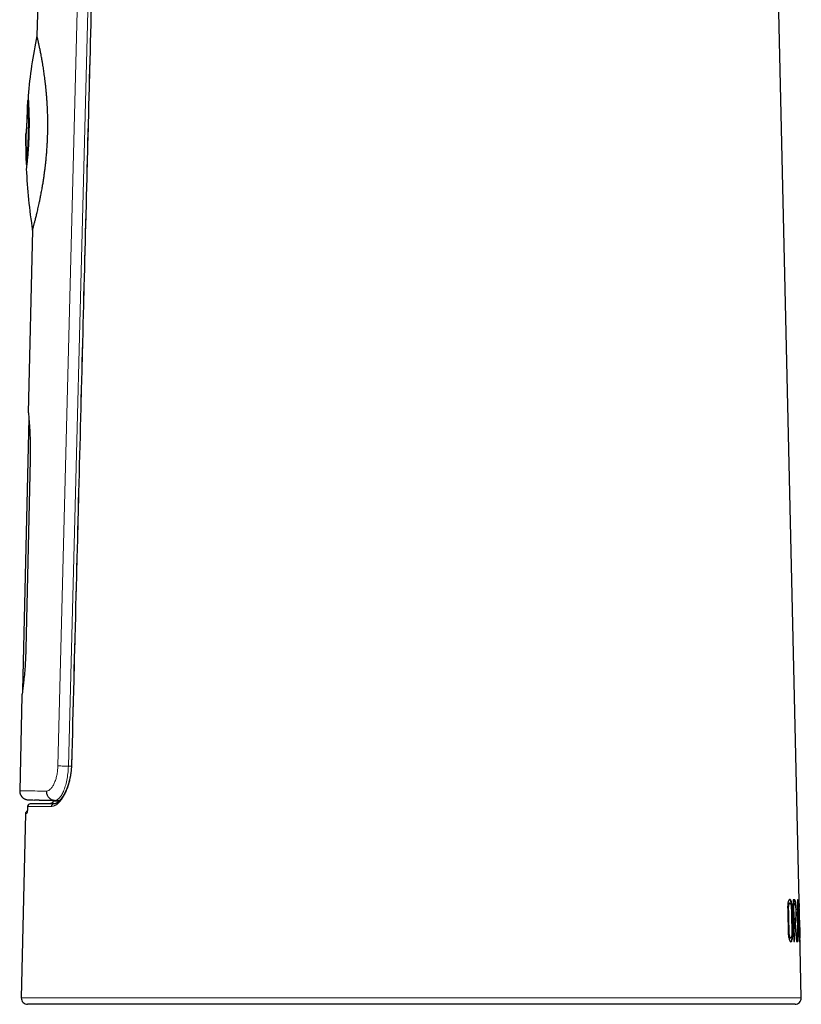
# Model space of a CAD drawing. Header units: millimetres. Extents: x 8 to 882, y 12 to 770.
# Tile 2 of 61: x 224 to 286, y 477 to 555. Entities that reach past the tile are written whole.
import ezdxf

# ---------------------------------------------------------------- set-up
doc = ezdxf.new("R2010")
doc.units = ezdxf.units.MM

msp = doc.modelspace()

# ---------------------------------------------------------------- linework, layer by layer
at = {"color": 7, "linetype": 'Continuous', "lineweight": 30}
for p, q in [((285.983, 482.7), (282.285, 645.3)), ((225.429, 556.308), (225.37, 553.755)), ((224.68, 548.62), (224.631, 548.624)), ((224.683, 548.647), (224.68, 548.62)), ((224.499, 545.941), (224.507, 546.04)), ((224.503, 544.026), (224.499, 545.941)), ((224.499, 545.941), (224.503, 544.026)), ((224.546, 544.027), (224.496, 544.026)), ((224.503, 544.026), (224.503, 544.026)), ((224.511, 543.525), (224.561, 543.527)), ((224.561, 543.527), (224.562, 543.5)), ((225.017, 538.312), (224.686, 523.815)), ((224.726, 523.384), (224.232, 501.757)), ((224.835, 520.06), (224.49, 505.064)), ((224.172, 501.321), (224, 493.788)), ((224.68, 493.056), (225.184, 493.029)), ((226.652, 492.996), (226.652, 492.96)), ((226.652, 492.996), (226.652, 492.96)), ((224.461, 491.97), (224.128, 477.329)), ((285.447, 485.123), (285.523, 481.818)), ((285.804, 485.123), (285.797, 481.818)), ((285.824, 485.123), (285.804, 485.123)), ((285.952, 481.818), (285.824, 485.123)), ((285.202, 484.84), (285.153, 484.839)), ((285.457, 484.821), (285.506, 484.822)), ((285.487, 483.538), (285.457, 484.821)), ((285.536, 483.539), (285.506, 484.822)), ((285.783, 484.327), (285.832, 484.328)), ((285.805, 484.328), (285.803, 484.392)), ((285.835, 483.098), (285.832, 484.328)), ((285.832, 484.328), (285.883, 483.098)), ((285.924, 484.83), (285.904, 484.829)), ((285.941, 484.509), (285.937, 484.699)), ((285.939, 484.509), (285.941, 484.509)), ((285.487, 483.538), (285.536, 483.539)), ((285.493, 483.237), (285.543, 483.238)), ((285.526, 481.817), (285.493, 483.237)), ((285.576, 481.818), (285.543, 483.238)), ((285.543, 483.238), (285.592, 483.238)), ((285.592, 483.238), (285.734, 481.818)), ((285.593, 483.265), (285.642, 483.266)), ((285.778, 481.818), (285.642, 483.266)), ((285.783, 482.796), (285.833, 482.797)), ((285.785, 483.097), (285.835, 483.098)), ((285.834, 483.097), (285.785, 483.097)), ((285.831, 481.818), (285.833, 482.797)), ((285.833, 482.797), (285.895, 482.797)), ((285.834, 483.097), (285.883, 483.098)), ((285.883, 483.098), (285.835, 483.098)), ((285.864, 482.797), (285.853, 483.097)), ((285.895, 482.797), (285.934, 481.818)), ((286.105, 477.329), (285.985, 482.606)), ((285.219, 482.089), (285.268, 482.09)), ((285.523, 481.818), (285.576, 481.818)), ((285.734, 481.818), (285.778, 481.818)), ((285.797, 481.818), (285.831, 481.818)), ((285.934, 481.818), (285.952, 481.818)), ((285.963, 482.432), (285.95, 482.432)), ((285.95, 482.432), (285.958, 482.201)), ((285.966, 482.081), (285.986, 482.081)), ((285.605, 476.818), (224.628, 476.818))]:
    msp.add_line(p, q, dxfattribs=at)
at = {"color": 252, "linetype": 'Continuous', "lineweight": 0}
for p, q in [((227.033, 495.754), (229.204, 580.084)), ((230.045, 580.063), (227.865, 495.733)), ((228.113, 495.733), (227.865, 495.733)), ((226.602, 492.833), (226.603, 492.833)), ((226.652, 492.96), (226.653, 492.96)), ((226.654, 492.996), (226.653, 492.96)), ((227.163, 492.989), (226.772, 493.01)), ((224.633, 492.545), (224.634, 492.541)), ((226.707, 492.734), (226.727, 492.734)), ((224.128, 477.329), (255.116, 477.329)), ((255.116, 477.329), (286.105, 477.329))]:
    msp.add_line(p, q, dxfattribs=at)
at = {"color": 252, "linetype": 'Continuous', "lineweight": 0, "flags": 128}
msp.add_lwpolyline([(228.142, 495.872), (228.13, 495.872), (228.123, 495.873), (228.119, 495.873), (228.119, 495.873)], dxfattribs=at)
at = {"color": 7, "linetype": 'Continuous', "lineweight": 30, "flags": 128}
msp.add_lwpolyline([(226.452, 492.764), (225.053, 492.74), (224.829, 492.736)], dxfattribs=at)
at = {"color": 7, "linetype": 'Continuous', "lineweight": 30}
for centre, radius, start, end in [((267.483, 545.067), 43, 168.34308, 174.78809), ((267.483, 545.067), 43, 175.25534, 175.92225), ((267.483, 545.067), 43, 181.38788, 182.05441), ((267.483, 545.067), 43, 182.52174, 189.03838), ((224.661, 491.965), 0.2, 107.28975, 178.68982), ((224.833, 492.536), 0.2, 91.0019, 177.56584), ((224.628, 477.318), 0.5, 178.69715, 270), ((285.605, 477.318), 0.5, 270, 1.30285)]:
    msp.add_arc(centre, radius, start, end, dxfattribs=at)
at = {"color": 252, "linetype": 'Continuous', "lineweight": 0}
for centre, radius, start, end in [((224.758, 491.967), 0.2, 150.23666, 178.71416), ((224.833, 492.537), 0.199, 91.15519, 178.8468), ((226.718, 492.54), 0.194, 93.12417, 180.60969)]:
    msp.add_arc(centre, radius, start, end, dxfattribs=at)
at = {"color": 7, "linetype": 'Continuous', "lineweight": 30}
for points, knots in [([(230.31, 580.056), (230.295, 579.475), (230.084, 571.499), (229.675, 555.847), (229.075, 532.835), (228.554, 512.751), (228.234, 500.341), (228.119, 495.873)], [0, 0, 0, 0, 0.020694, 0.284251, 0.557777, 0.840755, 1, 1, 1, 1]), ([(225.017, 538.312), (225.017, 538.312), (225.017, 538.31), (225.018, 538.315), (225.021, 538.323), (225.025, 538.338), (225.031, 538.361), (225.041, 538.397), (225.056, 538.449), (225.074, 538.514), (225.095, 538.592), (225.119, 538.681), (225.147, 538.783), (225.177, 538.898), (225.21, 539.024), (225.245, 539.16), (225.283, 539.308), (225.322, 539.467), (225.364, 539.637), (225.407, 539.819), (225.452, 540.011), (225.498, 540.214), (225.539, 540.401), (225.574, 540.568), (225.604, 540.712), (225.635, 540.86), (225.667, 541.022), (225.701, 541.199), (225.738, 541.392), (225.773, 541.59), (225.807, 541.782), (225.838, 541.967), (225.867, 542.145), (225.895, 542.325), (225.928, 542.543), (225.965, 542.8), (226.004, 543.1), (226.042, 543.407), (226.076, 543.721), (226.108, 544.042), (226.138, 544.369), (226.163, 544.702), (226.185, 545.03), (226.202, 545.353), (226.215, 545.657), (226.224, 545.95), (226.231, 546.231), (226.234, 546.513), (226.234, 546.768), (226.233, 546.997), (226.23, 547.199), (226.226, 547.4), (226.219, 547.635), (226.209, 547.901), (226.195, 548.199), (226.178, 548.495), (226.158, 548.787), (226.135, 549.076), (226.11, 549.361), (226.082, 549.642), (226.053, 549.917), (226.021, 550.184), (225.989, 550.434), (225.958, 550.668), (225.927, 550.886), (225.895, 551.098), (225.866, 551.285), (225.839, 551.448), (225.815, 551.589), (225.792, 551.726), (225.763, 551.887), (225.73, 552.068), (225.695, 552.256), (225.661, 552.428), (225.63, 552.584), (225.6, 552.732), (225.573, 552.858), (225.55, 552.964), (225.531, 553.054), (225.513, 553.138), (225.492, 553.232), (225.469, 553.331), (225.448, 553.427), (225.429, 553.508), (225.413, 553.575), (225.4, 553.632), (225.39, 553.674), (225.383, 553.705), (225.377, 553.726), (225.374, 553.742), (225.371, 553.753), (225.371, 553.754), (225.37, 553.755)], [0, 0, 0, 0, 0.001389, 0.009772, 0.018156, 0.026566, 0.034976, 0.047569, 0.060184, 0.072921, 0.085657, 0.098482, 0.111306, 0.124254, 0.137224, 0.150024, 0.162845, 0.175782, 0.18872, 0.201742, 0.214764, 0.227904, 0.241065, 0.249419, 0.257772, 0.266148, 0.274524, 0.284673, 0.294822, 0.305011, 0.3152, 0.323776, 0.332352, 0.340952, 0.349552, 0.363035, 0.376542, 0.390164, 0.403812, 0.417646, 0.431507, 0.445491, 0.459505, 0.472516, 0.485551, 0.497067, 0.508584, 0.520167, 0.53175, 0.540122, 0.548493, 0.556891, 0.565288, 0.577914, 0.590563, 0.603331, 0.6161, 0.628956, 0.641812, 0.65479, 0.66779, 0.680692, 0.693615, 0.70502, 0.716425, 0.727887, 0.73935, 0.747622, 0.755894, 0.764188, 0.772481, 0.78583, 0.799201, 0.811008, 0.822815, 0.834686, 0.846558, 0.855132, 0.863707, 0.872307, 0.880907, 0.89419, 0.907498, 0.919254, 0.93101, 0.942834, 0.954659, 0.963205, 0.971751, 0.980324, 0.988896, 1, 1, 1, 1]), ([(224.631, 548.624), (224.631, 548.614), (224.632, 548.596), (224.642, 548.444), (224.654, 548.209), (224.668, 547.889), (224.68, 547.501), (224.688, 547.057), (224.69, 546.574), (224.683, 546.24), (224.68, 546.072)], [0, 0, 0, 0, 0.124364, 0.249585, 0.374199, 0.499518, 0.624184, 0.749317, 0.874376, 1, 1, 1, 1]), ([(224.661, 548.973), (224.662, 548.964), (224.664, 548.945), (224.676, 548.796), (224.688, 548.602), (224.699, 548.387), (224.714, 548.092), (224.73, 547.696), (224.741, 547.188), (224.745, 546.64), (224.738, 546.259), (224.735, 546.071)], [0, 0, 0, 0, 0.127176, 0.249818, 0.331309, 0.414278, 0.500143, 0.624034, 0.7497, 0.875788, 1, 1, 1, 1]), ([(224.681, 548.62), (224.681, 548.61), (224.682, 548.592), (224.691, 548.44), (224.704, 548.205), (224.718, 547.886), (224.73, 547.498), (224.738, 547.055), (224.739, 546.573), (224.733, 546.238), (224.73, 546.071)], [0, 0, 0, 0, 0.124237, 0.249373, 0.373931, 0.499234, 0.623924, 0.749119, 0.874268, 1, 1, 1, 1]), ([(224.592, 548.125), (224.592, 548.125), (224.592, 548.13), (224.592, 548.112), (224.592, 548.068), (224.591, 547.987), (224.59, 547.877), (224.588, 547.744), (224.585, 547.59), (224.58, 547.417), (224.574, 547.231), (224.566, 547.038), (224.558, 546.846), (224.548, 546.657), (224.537, 546.475), (224.526, 546.307), (224.516, 546.159), (224.507, 546.033), (224.502, 545.972), (224.499, 545.941)], [0, 0, 0, 0, 0.000263, 0.063699, 0.125282, 0.186851, 0.250242, 0.313724, 0.375349, 0.436961, 0.500411, 0.563662, 0.625084, 0.686514, 0.749786, 0.813254, 0.874885, 0.936521, 1, 1, 1, 1]), ([(224.68, 546.072), (224.676, 545.905), (224.666, 545.571), (224.642, 545.09), (224.614, 544.647), (224.583, 544.259), (224.554, 543.941), (224.53, 543.702), (224.515, 543.566), (224.509, 543.509), (224.511, 543.525), (224.511, 543.525)], [0, 0, 0, 0, 0.124897, 0.250148, 0.374757, 0.500079, 0.62478, 0.749891, 0.874986, 0.99969, 1, 1, 1, 1]), ([(224.735, 546.071), (224.729, 545.882), (224.718, 545.501), (224.692, 545.014), (224.665, 544.615), (224.641, 544.299), (224.611, 543.966), (224.579, 543.642), (224.55, 543.367), (224.531, 543.216), (224.523, 543.157), (224.525, 543.175), (224.525, 543.175)], [0, 0, 0, 0, 0.124253, 0.250129, 0.334157, 0.416859, 0.499669, 0.626917, 0.749332, 0.871909, 0.999679, 1, 1, 1, 1]), ([(224.73, 546.071), (224.725, 545.904), (224.716, 545.571), (224.692, 545.09), (224.663, 544.648), (224.633, 544.26), (224.604, 543.943), (224.58, 543.704), (224.565, 543.568), (224.559, 543.511), (224.561, 543.527), (224.561, 543.527)], [0, 0, 0, 0, 0.124998, 0.250335, 0.374999, 0.500341, 0.625019, 0.750068, 0.875073, 0.999672, 1, 1, 1, 1]), ([(224.686, 523.815), (224.687, 523.801), (224.69, 523.773), (224.712, 523.546), (224.743, 523.202), (224.779, 522.732), (224.812, 522.162), (224.835, 521.507), (224.847, 520.798), (224.839, 520.306), (224.835, 520.06)], [0, 0, 0, 0, 0.123718, 0.2494142, 0.3750501, 0.4995505, 0.6240245, 0.7493297, 0.8750402, 1, 1, 1, 1]), ([(224.49, 505.064), (224.482, 504.82), (224.468, 504.329), (224.424, 503.622), (224.371, 502.968), (224.312, 502.399), (224.256, 501.933), (224.209, 501.585), (224.181, 501.381), (224.168, 501.297), (224.172, 501.321), (224.172, 501.321)], [0, 0, 0, 0, 0.124289, 0.250056, 0.375555, 0.500019, 0.624245, 0.750133, 0.875622, 0.999516, 1, 1, 1, 1]), ([(228.119, 495.873), (228.119, 495.865), (228.118, 495.824), (228.114, 495.75), (228.109, 495.65), (228.102, 495.551), (228.093, 495.45), (228.083, 495.35), (228.071, 495.251), (228.057, 495.153), (228.042, 495.055), (228.025, 494.958), (228.007, 494.861), (227.987, 494.765), (227.965, 494.669), (227.942, 494.575), (227.918, 494.482), (227.892, 494.39), (227.865, 494.301), (227.837, 494.213), (227.807, 494.126), (227.776, 494.041), (227.744, 493.958), (227.71, 493.876), (227.676, 493.796), (227.641, 493.718), (227.604, 493.643), (227.567, 493.571), (227.53, 493.501), (227.492, 493.434), (227.453, 493.369), (227.413, 493.307), (227.373, 493.247), (227.333, 493.191), (227.293, 493.138), (227.253, 493.088), (227.213, 493.042), (227.173, 492.999), (227.134, 492.959), (227.095, 492.923), (227.056, 492.889), (227.018, 492.859), (226.981, 492.833), (226.945, 492.81), (226.91, 492.79), (226.876, 492.773), (226.844, 492.76), (226.812, 492.749), (226.781, 492.741), (226.754, 492.736), (226.73, 492.734), (226.713, 492.733), (226.705, 492.733)], [0, 0, 0, 0, 0.0042, 0.023488, 0.041587, 0.060622, 0.07962, 0.098633, 0.11769, 0.136816, 0.155893, 0.175108, 0.194501, 0.214051, 0.23373, 0.253509, 0.273357, 0.293237, 0.313111, 0.333005, 0.353158, 0.373493, 0.39399, 0.414622, 0.435361, 0.456174, 0.477026, 0.497876, 0.518711, 0.539749, 0.560925, 0.582199, 0.603533, 0.624884, 0.646192, 0.66741, 0.688492, 0.70945, 0.730663, 0.751964, 0.773287, 0.794596, 0.815858, 0.837059, 0.858192, 0.87927, 0.900434, 0.921986, 0.943978, 0.96667, 0.985462, 1, 1, 1, 1]), ([(224, 493.789), (224, 493.76), (224.001, 493.706), (224.013, 493.627), (224.032, 493.555), (224.055, 493.493), (224.081, 493.439), (224.106, 493.395), (224.13, 493.358), (224.156, 493.324), (224.188, 493.287), (224.228, 493.246), (224.278, 493.203), (224.339, 493.161), (224.41, 493.122), (224.492, 493.089), (224.583, 493.064), (224.647, 493.059), (224.68, 493.056)], [0, 0, 0, 0, 0.076676, 0.148994, 0.215873, 0.276434, 0.330008, 0.376121, 0.41446, 0.450038, 0.493521, 0.545165, 0.604769, 0.67195, 0.746085, 0.826286, 0.911391, 1, 1, 1, 1]), ([(226.772, 493.01), (226.732, 493.014), (226.65, 493.023), (226.53, 493.069), (226.416, 493.139), (226.315, 493.235), (226.234, 493.351), (226.178, 493.479), (226.145, 493.611), (226.143, 493.7), (226.142, 493.743)], [0, 0, 0, 0, 0.116842, 0.240406, 0.368896, 0.5, 0.631104, 0.759594, 0.883158, 1, 1, 1, 1]), ([(227.159, 492.985), (227.137, 492.985), (227.042, 492.987), (226.885, 492.991), (226.688, 492.995), (226.502, 492.999), (226.329, 493.003), (226.167, 493.007), (226.016, 493.01), (225.877, 493.014), (225.751, 493.016), (225.637, 493.019), (225.535, 493.021), (225.445, 493.023), (225.369, 493.025), (225.305, 493.026), (225.254, 493.028), (225.218, 493.028), (225.195, 493.029), (225.183, 493.029), (225.184, 493.029), (225.184, 493.029)], [0, 0, 0, 0, 0.016153, 0.071721, 0.127542, 0.183363, 0.239279, 0.295194, 0.351673, 0.408152, 0.464729, 0.521305, 0.578455, 0.635605, 0.692856, 0.750107, 0.807624, 0.865168, 0.916803, 0.968443, 1, 1, 1, 1]), ([(226.602, 492.834), (226.598, 492.829), (226.588, 492.818), (226.57, 492.803), (226.548, 492.789), (226.523, 492.778), (226.497, 492.77), (226.474, 492.765), (226.458, 492.765), (226.452, 492.765)], [0, 0, 0, 0, 0.1102777, 0.2596163, 0.4151683, 0.5729662, 0.7324589, 0.8915817, 1, 1, 1, 1]), ([(226.651, 492.96), (226.651, 492.954), (226.651, 492.94), (226.646, 492.917), (226.638, 492.891), (226.626, 492.867), (226.614, 492.847), (226.605, 492.837), (226.602, 492.834)], [0, 0, 0, 0, 0.118888, 0.314166, 0.509312, 0.703873, 0.898073, 1, 1, 1, 1]), ([(226.65, 492.96), (226.65, 492.953), (226.649, 492.936), (226.643, 492.911), (226.634, 492.884), (226.621, 492.86), (226.61, 492.843), (226.603, 492.835), (226.602, 492.834)], [0, 0, 0, 0, 0.158317, 0.360893, 0.564483, 0.765591, 0.961071, 1, 1, 1, 1]), ([(224.633, 492.545), (224.632, 492.532), (224.631, 492.503), (224.628, 492.459), (224.626, 492.413), (224.623, 492.368), (224.619, 492.325), (224.616, 492.284), (224.612, 492.246), (224.608, 492.211), (224.604, 492.178), (224.601, 492.15), (224.597, 492.124), (224.593, 492.102), (224.59, 492.085), (224.587, 492.072), (224.585, 492.063), (224.584, 492.058), (224.584, 492.057), (224.584, 492.057)], [0, 0, 0, 0, 0.051942, 0.118019, 0.184316, 0.250638, 0.316754, 0.382466, 0.447572, 0.511873, 0.575166, 0.637254, 0.698641, 0.758427, 0.81692, 0.873385, 0.920295, 0.963024, 1, 1, 1, 1]), ([(226.707, 492.734), (226.707, 492.734), (226.71, 492.734), (226.713, 492.734), (226.717, 492.734)], [0, 0, 0, 0, 0.002421, 1, 1, 1, 1]), ([(285.418, 482.452), (285.418, 482.406), (285.419, 482.316), (285.413, 482.188), (285.401, 482.074), (285.378, 481.947), (285.34, 481.831), (285.284, 481.78), (285.223, 481.801), (285.162, 481.907), (285.114, 482.05), (285.087, 482.202), (285.076, 482.291), (285.069, 482.434), (285.061, 482.798), (285.045, 483.42), (285.031, 484.021), (285.023, 484.378), (285.021, 484.469), (285.02, 484.493), (285.02, 484.499), (285.02, 484.501), (285.019, 484.547), (285.02, 484.637), (285.029, 484.762), (285.045, 484.874), (285.074, 484.994), (285.119, 485.101), (285.178, 485.149), (285.237, 485.133), (285.292, 485.033), (285.332, 484.891), (285.354, 484.74), (285.363, 484.654), (285.367, 484.557), (285.372, 484.363), (285.391, 483.647), (285.406, 482.98), (285.418, 482.452)], [0, 0, 0, 0, 0.015782, 0.030954, 0.046383, 0.062898, 0.093799, 0.125601, 0.157171, 0.188178, 0.221503, 0.236328, 0.250809, 0.254401, 0.285922, 0.376467, 0.469926, 0.493693, 0.499836, 0.501472, 0.501932, 0.502072, 0.502152, 0.517927, 0.532996, 0.548197, 0.564348, 0.594468, 0.626327, 0.658191, 0.688204, 0.720611, 0.735417, 0.750153, 0.752224, 0.769244, 0.817237, 1, 1, 1, 1]), ([(285.141, 485.134), (285.156, 485.133), (285.191, 485.131), (285.233, 485.051), (285.265, 484.95), (285.287, 484.857), (285.304, 484.745), (285.319, 484.589), (285.324, 484.391), (285.329, 484.165), (285.337, 483.836), (285.35, 483.264), (285.361, 482.768), (285.369, 482.451)], [0, 0, 0, 0, 0.067716, 0.1517, 0.193643, 0.235954, 0.278148, 0.320297, 0.391133, 0.462208, 0.53328, 0.70081, 1, 1, 1, 1]), ([(285.642, 483.266), (285.647, 483.275), (285.656, 483.295), (285.668, 483.343), (285.679, 483.405), (285.691, 483.501), (285.703, 483.639), (285.71, 483.83), (285.712, 484.038), (285.708, 484.254), (285.701, 484.432), (285.694, 484.569), (285.684, 484.696), (285.669, 484.844), (285.648, 484.96), (285.629, 485.03), (285.615, 485.072), (285.599, 485.106), (285.568, 485.139), (285.519, 485.117), (285.471, 485.121), (285.447, 485.123)], [0, 0, 0, 0, 0.031063, 0.062737, 0.093192, 0.125533, 0.188248, 0.250581, 0.313177, 0.3759, 0.441671, 0.472068, 0.501229, 0.563499, 0.626453, 0.657728, 0.688957, 0.720404, 0.751468, 0.875717, 1, 1, 1, 1]), ([(285.639, 484.636), (285.638, 484.644), (285.633, 484.717), (285.619, 484.843), (285.598, 484.959), (285.58, 485.029), (285.565, 485.071), (285.55, 485.105), (285.518, 485.138), (285.486, 485.12), (285.454, 485.121), (285.447, 485.122)], [0, 0, 0, 0, 0.017742, 0.16613, 0.316079, 0.390552, 0.464906, 0.539768, 0.613712, 0.909457, 1, 1, 1, 1]), ([(285.917, 485.128), (285.917, 485.129), (285.915, 485.134), (285.912, 485.113), (285.908, 485.049), (285.905, 484.936), (285.903, 484.791), (285.904, 484.626), (285.906, 484.451), (285.909, 484.303), (285.912, 484.185), (285.915, 484.1), (285.919, 484.017), (285.924, 483.915), (285.93, 483.797), (285.938, 483.687), (285.943, 483.593), (285.948, 483.513), (285.953, 483.434), (285.957, 483.355), (285.961, 483.275), (285.964, 483.2), (285.967, 483.133), (285.97, 483.069), (285.972, 483.002), (285.975, 482.93), (285.977, 482.854), (285.98, 482.746), (285.984, 482.597), (285.987, 482.42), (285.99, 482.261), (285.991, 482.16), (285.99, 482.109), (285.989, 482.096), (285.988, 482.09)], [0, 0, 0, 0, 0.006217, 0.049434, 0.092784, 0.135613, 0.178849, 0.222075, 0.265377, 0.308574, 0.329779, 0.351673, 0.372636, 0.394838, 0.437753, 0.480978, 0.510371, 0.539194, 0.567449, 0.595497, 0.624322, 0.653924, 0.675539, 0.697125, 0.719659, 0.740513, 0.763207, 0.784037, 0.827063, 0.870416, 0.913518, 0.956571, 0.977837, 1, 1, 1, 1]), ([(285.937, 484.699), (285.936, 484.727), (285.935, 484.782), (285.932, 484.884), (285.93, 484.972), (285.927, 485.039), (285.925, 485.077), (285.923, 485.104), (285.922, 485.115), (285.921, 485.12)], [0, 0, 0, 0, 0.12793, 0.2492539, 0.498806, 0.6224676, 0.7493757, 0.8712343, 1, 1, 1, 1]), ([(285.153, 484.833), (285.15, 484.835), (285.132, 484.845), (285.107, 484.805), (285.08, 484.741), (285.063, 484.675), (285.05, 484.589), (285.043, 484.434), (285.053, 484.22), (285.058, 483.905), (285.07, 483.429), (285.08, 482.996), (285.088, 482.653), (285.091, 482.513), (285.097, 482.38), (285.115, 482.277), (285.142, 482.184), (285.178, 482.103), (285.206, 482.098), (285.219, 482.096)], [0, 0, 0, 0, 0.0120036, 0.0734876, 0.1044878, 0.1354454, 0.1664154, 0.1973713, 0.2756426, 0.3539224, 0.4769333, 0.6966126, 0.7382158, 0.7798212, 0.8215935, 0.8534354, 0.88524, 0.9486005, 1, 1, 1, 1]), ([(285.356, 482.499), (285.344, 483.045), (285.33, 483.625), (285.316, 484.245), (285.313, 484.358), (285.31, 484.46), (285.306, 484.556), (285.295, 484.64), (285.279, 484.719), (285.26, 484.78), (285.232, 484.836), (285.201, 484.85), (285.17, 484.824), (285.146, 484.789), (285.124, 484.736), (285.108, 484.667), (285.099, 484.595), (285.096, 484.54), (285.095, 484.511), (285.095, 484.497), (285.095, 484.489), (285.095, 484.475), (285.096, 484.437), (285.097, 484.355), (285.101, 484.22), (285.105, 484.034), (285.11, 483.797), (285.117, 483.509), (285.125, 483.169), (285.132, 482.871), (285.137, 482.645), (285.141, 482.521), (285.144, 482.444), (285.146, 482.403), (285.147, 482.387), (285.151, 482.347), (285.161, 482.286), (285.18, 482.213), (285.203, 482.155), (285.236, 482.101), (285.27, 482.079), (285.296, 482.103), (285.309, 482.128), (285.323, 482.16), (285.338, 482.213), (285.351, 482.295), (285.357, 482.393), (285.357, 482.463), (285.356, 482.499)], [0, 0, 0, 0, 0.243537, 0.258782, 0.276713, 0.293894, 0.304365, 0.31938, 0.335086, 0.351066, 0.36604, 0.396432, 0.413161, 0.431758, 0.448407, 0.463319, 0.477502, 0.485577, 0.489226, 0.490857, 0.49215, 0.492636, 0.496948, 0.509361, 0.52939, 0.557035, 0.592296, 0.635172, 0.685665, 0.743774, 0.767948, 0.786469, 0.799359, 0.802417, 0.804863, 0.806711, 0.821134, 0.836089, 0.852527, 0.871174, 0.903968, 0.919549, 0.927421, 0.935452, 0.953033, 0.968813, 0.984016, 1, 1, 1, 1]), ([(285.506, 484.822), (285.525, 484.821), (285.553, 484.818), (285.583, 484.827), (285.6, 484.81), (285.617, 484.767), (285.635, 484.676), (285.653, 484.534), (285.664, 484.367), (285.668, 484.251), (285.67, 484.193)], [0, 0, 0, 0, 0.2468481, 0.3702506, 0.4328945, 0.4957203, 0.6215662, 0.7477391, 0.8737534, 1, 1, 1, 1]), ([(285.67, 484.193), (285.67, 484.164), (285.671, 484.106), (285.672, 483.991), (285.669, 483.852), (285.66, 483.73), (285.651, 483.648), (285.642, 483.593), (285.633, 483.558), (285.624, 483.541), (285.617, 483.539), (285.609, 483.539), (285.601, 483.539), (285.595, 483.539), (285.592, 483.539), (285.592, 483.539), (285.591, 483.539), (285.586, 483.539), (285.576, 483.539), (285.559, 483.539), (285.544, 483.539), (285.536, 483.539)], [0, 0, 0, 0, 0.063343, 0.123774, 0.247838, 0.371748, 0.433995, 0.495953, 0.558752, 0.596878, 0.634363, 0.672188, 0.710012, 0.747836, 0.747986, 0.749157, 0.752403, 0.764671, 0.81231, 0.890753, 1, 1, 1, 1]), ([(285.984, 482.65), (285.983, 482.685), (285.981, 482.758), (285.979, 482.861), (285.977, 482.96), (285.972, 483.141), (285.965, 483.36), (285.952, 483.661), (285.94, 483.88), (285.931, 484.055), (285.927, 484.15), (285.923, 484.251), (285.92, 484.396), (285.918, 484.539), (285.918, 484.665), (285.918, 484.746), (285.92, 484.802), (285.922, 484.831), (285.924, 484.824), (285.925, 484.821)], [0, 0, 0, 0, 0.036914, 0.075545, 0.111632, 0.150798, 0.300437, 0.450232, 0.599751, 0.639867, 0.674877, 0.712494, 0.749618, 0.823745, 0.861118, 0.898482, 0.934994, 0.973168, 1, 1, 1, 1]), ([(285.928, 484.813), (285.929, 484.802), (285.931, 484.78), (285.934, 484.71), (285.937, 484.615), (285.938, 484.544), (285.939, 484.509)], [0, 0, 0, 0, 0.249965, 0.498339, 0.748569, 1, 1, 1, 1]), ([(285.564, 483.538), (285.562, 483.538), (285.558, 483.538), (285.551, 483.538), (285.546, 483.538), (285.543, 483.538), (285.543, 483.538), (285.541, 483.538), (285.537, 483.538), (285.527, 483.538), (285.509, 483.538), (285.495, 483.538), (285.487, 483.538)], [0, 0, 0, 0, 0.066263, 0.174001, 0.281739, 0.282165, 0.285501, 0.294747, 0.329691, 0.465385, 0.688822, 1, 1, 1, 1]), ([(285.564, 483.538), (285.572, 483.538), (285.588, 483.539), (285.605, 483.539), (285.614, 483.539)], [0, 0, 0, 0, 0.499978, 1, 1, 1, 1]), ([(285.593, 483.265), (285.598, 483.274), (285.607, 483.293), (285.619, 483.342), (285.63, 483.403), (285.641, 483.5), (285.65, 483.589), (285.653, 483.662), (285.653, 483.672)], [0, 0, 0, 0, 0.15685, 0.316817, 0.470661, 0.634064, 0.951009, 1, 1, 1, 1]), ([(285.958, 482.201), (285.963, 482.127), (285.969, 482.017), (285.977, 481.898), (285.985, 481.826), (285.992, 481.797), (285.998, 481.826), (285.998, 481.94), (285.995, 482.133), (285.99, 482.382), (285.986, 482.56), (285.984, 482.65)], [0, 0, 0, 0, 0.126972, 0.189683, 0.252279, 0.376776, 0.50094, 0.625523, 0.750225, 0.87494, 1, 1, 1, 1]), ([(285.369, 482.451), (285.369, 482.405), (285.37, 482.314), (285.364, 482.183), (285.352, 482.069), (285.328, 481.944), (285.299, 481.853), (285.273, 481.821), (285.265, 481.811)], [0, 0, 0, 0, 0.145267, 0.2908, 0.436027, 0.580853, 0.869949, 1, 1, 1, 1]), ([(285.986, 482.087), (285.985, 482.085), (285.984, 482.081), (285.981, 482.104), (285.978, 482.137), (285.975, 482.173), (285.973, 482.202), (285.972, 482.237), (285.969, 482.286), (285.966, 482.353), (285.964, 482.405), (285.963, 482.432)], [0, 0, 0, 0, 0.131261, 0.275816, 0.420723, 0.492805, 0.565245, 0.628402, 0.710487, 0.855141, 1, 1, 1, 1])]:
    msp.add_open_spline(points, degree=3, knots=knots, dxfattribs=at)
at = {"color": 252, "linetype": 'Continuous', "lineweight": 0}
for points, knots in [([(230.338, 580.055), (230.191, 574.484), (229.648, 553.92), (228.918, 525.859), (228.336, 503.369), (228.142, 495.872)], [0, 0, 0, 0, 0.198541, 0.732847, 1, 1, 1, 1]), ([(226.142, 493.743), (226.195, 493.756), (226.3, 493.782), (226.457, 493.91), (226.607, 494.104), (226.744, 494.361), (226.863, 494.662), (226.955, 495.001), (227.016, 495.369), (227.027, 495.624), (227.033, 495.754)], [0, 0, 0, 0, 0.133164, 0.260801, 0.387057, 0.516217, 0.642891, 0.762294, 0.879537, 1, 1, 1, 1]), ([(228.142, 495.872), (228.14, 495.804), (228.135, 495.666), (228.119, 495.461), (228.097, 495.258), (228.068, 495.058), (228.034, 494.863), (227.994, 494.672), (227.948, 494.487), (227.898, 494.308), (227.843, 494.135), (227.782, 493.966), (227.716, 493.801), (227.645, 493.642), (227.57, 493.491), (227.493, 493.351), (227.41, 493.216), (227.323, 493.089), (227.23, 492.97), (227.136, 492.865), (227.042, 492.774), (226.95, 492.699), (226.861, 492.64), (226.775, 492.595), (226.69, 492.562), (226.606, 492.542), (226.551, 492.54), (226.524, 492.538)], [0, 0, 0, 0, 0.037217, 0.074567, 0.111967, 0.149327, 0.186554, 0.223721, 0.260996, 0.298318, 0.335611, 0.372792, 0.412745, 0.452807, 0.492913, 0.532989, 0.572954, 0.617378, 0.661935, 0.706539, 0.751101, 0.795531, 0.836358, 0.877288, 0.918251, 0.959177, 1, 1, 1, 1]), ([(227.865, 495.733), (227.856, 495.537), (227.838, 495.151), (227.75, 494.608), (227.63, 494.128), (227.48, 493.723), (227.312, 493.404), (227.134, 493.176), (226.951, 493.033), (226.832, 493.018), (226.772, 493.01)], [0, 0, 0, 0, 0.131927, 0.26017, 0.386661, 0.512101, 0.635628, 0.757336, 0.878482, 1, 1, 1, 1]), ([(227.865, 495.733), (227.779, 495.735), (227.605, 495.74), (227.367, 495.746), (227.164, 495.751), (227.076, 495.753), (227.033, 495.754)], [0, 0, 0, 0, 0.245451, 0.5, 0.754549, 1, 1, 1, 1]), ([(224, 493.788), (224.025, 493.787), (224.077, 493.786), (224.502, 493.778), (225.156, 493.764), (225.813, 493.75), (226.142, 493.743)], [0, 0, 0, 0, 0.249995, 0.499992, 0.749993, 1, 1, 1, 1]), ([(226.772, 493.01), (226.551, 493.014), (226.111, 493.024), (225.593, 493.035), (225.185, 493.044), (224.891, 493.051), (224.727, 493.055), (224.66, 493.056), (224.68, 493.056), (224.68, 493.056)], [0, 0, 0, 0, 0.167856, 0.334666, 0.500849, 0.666821, 0.832992, 0.999767, 1, 1, 1, 1]), ([(226.603, 492.833), (226.595, 492.825), (226.58, 492.809), (226.551, 492.79), (226.52, 492.776), (226.487, 492.767), (226.464, 492.765), (226.452, 492.764)], [0, 0, 0, 0, 0.1903551, 0.3903605, 0.5960549, 0.795116, 1, 1, 1, 1]), ([(226.854, 492.764), (226.849, 492.764), (226.81, 492.764), (226.744, 492.764), (226.657, 492.764), (226.579, 492.764), (226.51, 492.764), (226.471, 492.764), (226.452, 492.764)], [0, 0, 0, 0, 0.023168, 0.217726, 0.413279, 0.608863, 0.804447, 1, 1, 1, 1]), ([(226.653, 492.96), (226.652, 492.949), (226.65, 492.926), (226.64, 492.893), (226.625, 492.861), (226.611, 492.843), (226.603, 492.833)], [0, 0, 0, 0, 0.238657, 0.484417, 0.738014, 1, 1, 1, 1]), ([(226.653, 492.96), (226.678, 492.96), (226.729, 492.96), (226.824, 492.96), (226.934, 492.96), (227.037, 492.96), (227.109, 492.96), (227.134, 492.96)], [0, 0, 0, 0, 0.221252, 0.442533, 0.663784, 0.88611, 1, 1, 1, 1]), ([(224.558, 491.972), (224.548, 491.972), (224.528, 491.971), (224.504, 491.971), (224.485, 491.97), (224.471, 491.97), (224.464, 491.97), (224.461, 491.97), (224.461, 491.97), (224.461, 491.97)], [0, 0, 0, 0, 0.164102, 0.328203, 0.492333, 0.656546, 0.820788, 0.968026, 1, 1, 1, 1]), ([(224.634, 492.541), (224.632, 492.513), (224.63, 492.457), (224.625, 492.378), (224.619, 492.304), (224.613, 492.237), (224.606, 492.178), (224.6, 492.125), (224.593, 492.079), (224.585, 492.041), (224.578, 492.01), (224.571, 491.988), (224.564, 491.974), (224.56, 491.973), (224.558, 491.972)], [0, 0, 0, 0, 0.087961, 0.176258, 0.264223, 0.34585, 0.427739, 0.509369, 0.590995, 0.672879, 0.754507, 0.836252, 0.918255, 1, 1, 1, 1]), ([(226.524, 492.538), (226.469, 492.538), (226.358, 492.539), (226.2, 492.539), (226.049, 492.539), (225.899, 492.539), (225.751, 492.539), (225.607, 492.539), (225.471, 492.54), (225.344, 492.54), (225.225, 492.54), (225.114, 492.54), (225.012, 492.54), (224.918, 492.54), (224.833, 492.54), (224.758, 492.54), (224.69, 492.54), (224.652, 492.541), (224.634, 492.541)], [0, 0, 0, 0, 0.057372, 0.114743, 0.172168, 0.229593, 0.293372, 0.357156, 0.420935, 0.48488, 0.548829, 0.612774, 0.677224, 0.74168, 0.806131, 0.870752, 0.935378, 1, 1, 1, 1]), ([(224.829, 492.736), (224.851, 492.736), (224.896, 492.736), (224.979, 492.736), (225.073, 492.736), (225.18, 492.736), (225.3, 492.735), (225.433, 492.735), (225.578, 492.735), (225.737, 492.735), (225.907, 492.735), (226.09, 492.735), (226.284, 492.734), (226.488, 492.734), (226.633, 492.734), (226.707, 492.734), (226.707, 492.734)], [0, 0, 0, 0, 0.07662, 0.153264, 0.229917, 0.306561, 0.383181, 0.46061, 0.538063, 0.615524, 0.692978, 0.770406, 0.846932, 0.923466, 0.999993, 1, 1, 1, 1])]:
    msp.add_open_spline(points, degree=3, knots=knots, dxfattribs=at)

doc.saveas('drawing.dxf')
